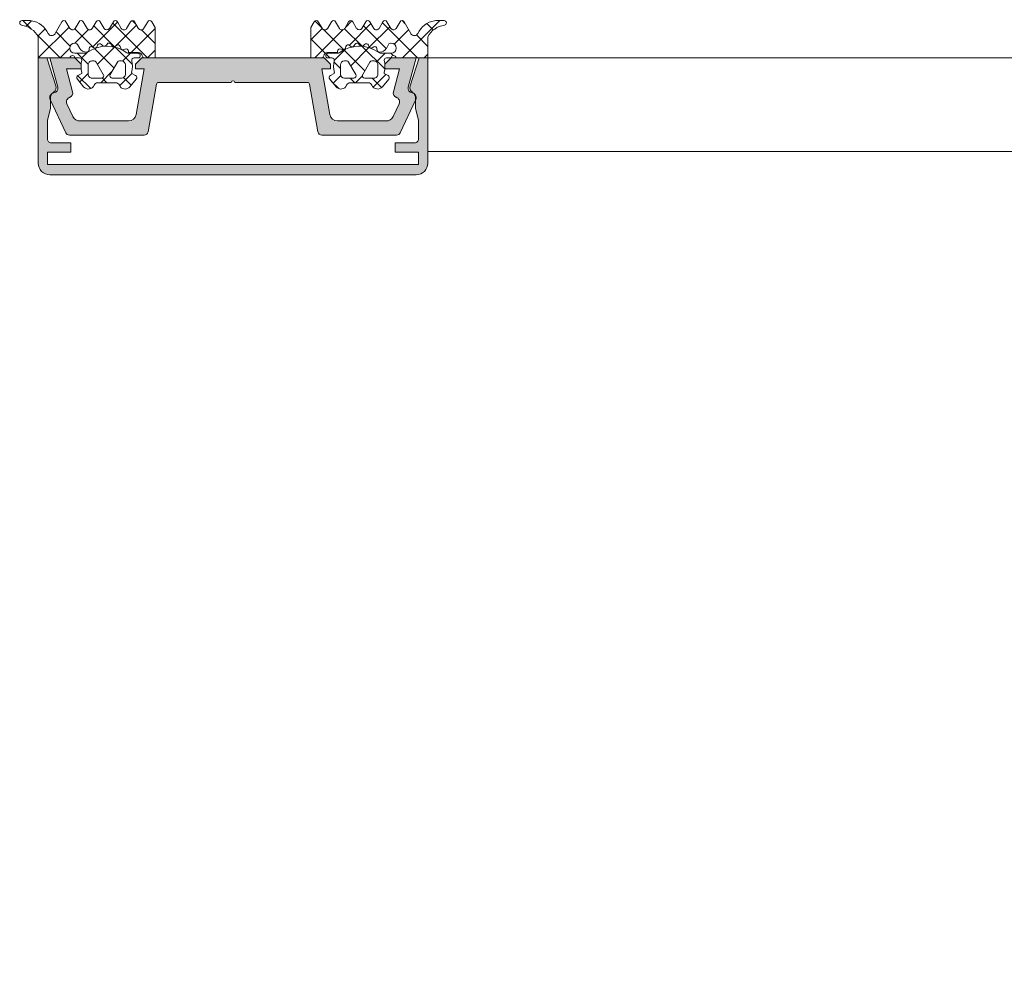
# Model space of a CAD drawing. Header units: millimetres. Extents: x -440702 to -371925, y -30726 to 14201.
# Tile 60 of 256: x -432584 to -432458, y -20181 to -20057. Entities that reach past the tile are written whole.
import ezdxf

# ---------------------------------------------------------------- set-up
doc = ezdxf.new("R2010")
doc.units = ezdxf.units.MM
doc.header["$MEASUREMENT"] = 0
for name, color, linetype, lineweight in [('New_A-13-UKS_Pen_No__250', 7, 'Continuous', 13), ('New_A-13-UKS_Pen_No__7', 7, 'Continuous', 15), ('SA viimistlus_põrand_Pen_No__1', 7, 'Continuous', 13)]:
    doc.layers.add(name, color=color, linetype=linetype, lineweight=lineweight)
doc.dimstyles.new('GENERATED_STYLE__1', dxfattribs={"dimtxt": 0.18, "dimasz": 109.44, "dimexe": 0.18, "dimexo": 0.0625, "dimgap": 0.09, "dimtad": 0, "dimtih": 1, "dimtoh": 1, "dimdec": 4, "dimzin": 0, "dimdsep": 46, "dimcen": 0.09, "dimadec": 0, "dimazin": 0, "dimtfac": 1, "dimtdec": 4, "dimtmove": 0, "dimatfit": 3, "dimldrblk": 'ARROWHEAD_11', "dimfxl": 1, "dimtolj": 1, "dimtzin": 0, "dimarcsym": 0})

# ---------------------------------------------------------------- blocks, each defined once
blk = doc.blocks.new('ARROWHEAD_11')
at = {"color": 0, "linetype": 'Continuous', "lineweight": 0}
blk.add_line((0, 0), (-1, 0), dxfattribs=at)
at = {"color": 0, "linetype": 'Continuous', "lineweight": 0, "const_width": 0.25, "flags": 128}
blk.add_lwpolyline([(-0.125, 0, 1), (0.125, 0, 1)], format="xyb", close=True, dxfattribs=at)

msp = doc.modelspace()

# ---------------------------------------------------------------- hatches: boundary and pattern name
at = {"layer": 'New_A-13-UKS_Pen_No__250', "linetype": 'Continuous', "lineweight": 13}
for points in [[(-432580.64, -20074.2), (-432577.64, -20074.2), (-432577.64, -20073), (-432580.15, -20073), (-432580.22, -20072.99), (-432580.3, -20072.97), (-432580.37, -20072.94), (-432580.44, -20072.9), (-432580.5, -20072.85), (-432580.55, -20072.79), (-432580.59, -20072.72), (-432580.62, -20072.65), (-432580.64, -20072.57), (-432580.64, -20072.5), (-432580.64, -20070.09), (-432580.25, -20068.6), (-432580.25, -20067), (-432580.22, -20066.89), (-432580.17, -20066.78), (-432580.11, -20066.69), (-432580.03, -20066.6), (-432579.93, -20066.53), (-432579.83, -20066.48), (-432579.81, -20066.46), (-432579.79, -20066.45), (-432579.77, -20066.43), (-432579.75, -20066.41), (-432579.73, -20066.39), (-432579.71, -20066.37), (-432579.69, -20066.35), (-432579.68, -20066.33), (-432579.66, -20066.3), (-432579.65, -20066.28), (-432579.63, -20066.26), (-432579.62, -20066.23), (-432579.61, -20066.21), (-432579.6, -20066.18), (-432579.59, -20066.16), (-432579.58, -20066.13), (-432579.57, -20066.1), (-432579.56, -20066.08), (-432579.56, -20066.05), (-432579.55, -20066.02), (-432579.55, -20066), (-432579.55, -20065.97), (-432579.54, -20065.94), (-432579.54, -20065.91), (-432579.54, -20065.89), (-432579.55, -20065.86), (-432579.55, -20065.83), (-432579.55, -20065.8), (-432579.56, -20065.78), (-432579.56, -20065.75), (-432579.57, -20065.72), (-432579.58, -20065.7), (-432580.75, -20062.1), (-432581.84, -20062.1), (-432581.84, -20075.6), (-432581.84, -20075.67), (-432581.84, -20075.74), (-432581.83, -20075.82), (-432581.82, -20075.89), (-432581.8, -20075.96), (-432581.78, -20076.03), (-432581.76, -20076.1), (-432581.73, -20076.17), (-432581.7, -20076.24), (-432581.67, -20076.3), (-432581.63, -20076.37), (-432581.59, -20076.43), (-432581.55, -20076.49), (-432581.5, -20076.55), (-432581.46, -20076.6), (-432581.41, -20076.66), (-432581.35, -20076.71), (-432581.3, -20076.76), (-432581.24, -20076.8), (-432581.18, -20076.84), (-432581.12, -20076.88), (-432581.05, -20076.92), (-432580.99, -20076.95), (-432580.92, -20076.98), (-432580.85, -20077.01), (-432580.78, -20077.03), (-432580.71, -20077.05), (-432580.64, -20077.07), (-432580.57, -20077.08), (-432580.49, -20077.09), (-432580.42, -20077.09), (-432580.35, -20077.1), (-432533.34, -20077.1), (-432533.27, -20077.09), (-432533.2, -20077.09), (-432533.12, -20077.08), (-432533.05, -20077.07), (-432532.98, -20077.05), (-432532.91, -20077.03), (-432532.84, -20077.01), (-432532.77, -20076.98), (-432532.7, -20076.95), (-432532.64, -20076.92), (-432532.57, -20076.88), (-432532.51, -20076.84), (-432532.45, -20076.8), (-432532.39, -20076.76), (-432532.34, -20076.71), (-432532.28, -20076.66), (-432532.23, -20076.6), (-432532.19, -20076.55), (-432532.14, -20076.49), (-432532.1, -20076.43), (-432532.06, -20076.37), (-432532.02, -20076.3), (-432531.99, -20076.24), (-432531.96, -20076.17), (-432531.93, -20076.1), (-432531.91, -20076.03), (-432531.89, -20075.96), (-432531.87, -20075.89), (-432531.86, -20075.82), (-432531.85, -20075.74), (-432531.85, -20075.67), (-432531.85, -20075.6), (-432531.85, -20062.1), (-432532.94, -20062.1), (-432534.11, -20065.7), (-432534.12, -20065.72), (-432534.13, -20065.75), (-432534.13, -20065.78), (-432534.14, -20065.81), (-432534.14, -20065.84), (-432534.15, -20065.87), (-432534.15, -20065.9), (-432534.15, -20065.93), (-432534.15, -20065.96), (-432534.14, -20065.99), (-432534.14, -20066.02), (-432534.13, -20066.05), (-432534.13, -20066.08), (-432534.12, -20066.11), (-432534.11, -20066.14), (-432534.1, -20066.17), (-432534.09, -20066.19), (-432534.08, -20066.22), (-432534.06, -20066.25), (-432534.05, -20066.27), (-432534.03, -20066.3), (-432534.02, -20066.32), (-432534, -20066.35), (-432533.98, -20066.37), (-432533.96, -20066.39), (-432533.94, -20066.41), (-432533.92, -20066.43), (-432533.89, -20066.45), (-432533.87, -20066.47), (-432533.85, -20066.49), (-432533.82, -20066.51), (-432533.8, -20066.52), (-432533.71, -20066.58), (-432533.63, -20066.65), (-432533.57, -20066.73), (-432533.51, -20066.82), (-432533.48, -20066.92), (-432533.45, -20067.02), (-432533.45, -20067.13), (-432533.45, -20068.6), (-432533.05, -20070.09), (-432533.05, -20072.5), (-432533.05, -20072.57), (-432533.07, -20072.65), (-432533.1, -20072.72), (-432533.14, -20072.79), (-432533.19, -20072.85), (-432533.25, -20072.9), (-432533.32, -20072.94), (-432533.39, -20072.97), (-432533.47, -20072.99), (-432533.55, -20073), (-432536.05, -20073), (-432536.05, -20074.2), (-432533.05, -20074.2), (-432533.05, -20075.8), (-432580.64, -20075.8)], [(-432577.15, -20062.1), (-432580.35, -20062.1), (-432579.34, -20065.84), (-432579.33, -20065.87), (-432579.33, -20065.9), (-432579.32, -20065.93), (-432579.32, -20065.97), (-432579.32, -20066), (-432579.32, -20066.03), (-432579.32, -20066.06), (-432579.33, -20066.09), (-432579.33, -20066.12), (-432579.34, -20066.15), (-432579.35, -20066.18), (-432579.36, -20066.21), (-432579.37, -20066.24), (-432579.39, -20066.27), (-432579.4, -20066.3), (-432579.42, -20066.33), (-432579.44, -20066.35), (-432579.46, -20066.38), (-432579.48, -20066.4), (-432579.5, -20066.42), (-432579.52, -20066.44), (-432579.55, -20066.47), (-432579.57, -20066.48), (-432579.6, -20066.5), (-432579.63, -20066.52), (-432579.65, -20066.53), (-432579.68, -20066.55), (-432579.71, -20066.56), (-432579.74, -20066.57), (-432579.77, -20066.58), (-432579.8, -20066.58), (-432579.83, -20066.59), (-432579.93, -20066.61), (-432580.03, -20066.65), (-432580.11, -20066.71), (-432580.19, -20066.78), (-432580.25, -20066.86), (-432580.3, -20066.94), (-432580.33, -20067.04), (-432580.34, -20067.14), (-432580.34, -20067.24), (-432580.32, -20067.34), (-432580.29, -20067.44), (-432578.3, -20071.71), (-432578.26, -20071.78), (-432578.21, -20071.84), (-432578.15, -20071.89), (-432578.08, -20071.94), (-432578, -20071.97), (-432577.92, -20071.99), (-432577.84, -20072), (-432568.23, -20072), (-432568.15, -20071.99), (-432568.06, -20071.97), (-432567.98, -20071.93), (-432567.91, -20071.88), (-432567.85, -20071.82), (-432567.8, -20071.75), (-432567.76, -20071.67), (-432567.74, -20071.58), (-432566.67, -20065.48), (-432566.66, -20065.46), (-432566.65, -20065.43), (-432566.64, -20065.42), (-432566.64, -20065.41), (-432566.63, -20065.4), (-432566.63, -20065.39), (-432566.62, -20065.37), (-432566.61, -20065.36), (-432566.6, -20065.35), (-432566.59, -20065.34), (-432566.58, -20065.33), (-432566.58, -20065.33), (-432566.57, -20065.32), (-432566.56, -20065.31), (-432566.54, -20065.3), (-432566.53, -20065.29), (-432566.52, -20065.29), (-432566.51, -20065.28), (-432566.5, -20065.27), (-432566.48, -20065.26), (-432566.45, -20065.26), (-432566.42, -20065.25), (-432566.4, -20065.25), (-432566.37, -20065.25), (-432557.1, -20065.25), (-432557.09, -20065.23), (-432557.08, -20065.21), (-432557.07, -20065.19), (-432557.06, -20065.17), (-432557.05, -20065.15), (-432557.04, -20065.13), (-432557.02, -20065.12), (-432557.01, -20065.1), (-432556.99, -20065.09), (-432556.97, -20065.08), (-432556.95, -20065.07), (-432556.93, -20065.06), (-432556.91, -20065.05), (-432556.89, -20065.05), (-432556.87, -20065.05), (-432556.85, -20065.05), (-432556.82, -20065.05), (-432556.8, -20065.05), (-432556.78, -20065.05), (-432556.76, -20065.06), (-432556.74, -20065.07), (-432556.72, -20065.08), (-432556.7, -20065.09), (-432556.68, -20065.1), (-432556.67, -20065.12), (-432556.65, -20065.13), (-432556.64, -20065.15), (-432556.63, -20065.17), (-432556.62, -20065.19), (-432556.61, -20065.21), (-432556.6, -20065.23), (-432556.6, -20065.25), (-432547.3, -20065.25), (-432547.28, -20065.25), (-432547.25, -20065.25), (-432547.23, -20065.26), (-432547.2, -20065.27), (-432547.19, -20065.27), (-432547.18, -20065.28), (-432547.17, -20065.29), (-432547.16, -20065.29), (-432547.15, -20065.3), (-432547.13, -20065.31), (-432547.12, -20065.32), (-432547.11, -20065.33), (-432547.11, -20065.33), (-432547.1, -20065.34), (-432547.09, -20065.35), (-432547.08, -20065.36), (-432547.07, -20065.37), (-432547.06, -20065.39), (-432547.06, -20065.4), (-432547.05, -20065.41), (-432547.05, -20065.42), (-432547.04, -20065.44), (-432547.03, -20065.47), (-432547.02, -20065.49), (-432545.95, -20071.58), (-432545.93, -20071.67), (-432545.89, -20071.75), (-432545.84, -20071.82), (-432545.78, -20071.88), (-432545.71, -20071.93), (-432545.63, -20071.97), (-432545.54, -20071.99), (-432545.46, -20072), (-432535.85, -20072), (-432535.77, -20071.99), (-432535.69, -20071.97), (-432535.61, -20071.94), (-432535.54, -20071.89), (-432535.48, -20071.84), (-432535.43, -20071.78), (-432535.39, -20071.71), (-432533.4, -20067.44), (-432533.37, -20067.34), (-432533.35, -20067.24), (-432533.35, -20067.14), (-432533.36, -20067.04), (-432533.39, -20066.94), (-432533.44, -20066.86), (-432533.5, -20066.78), (-432533.58, -20066.71), (-432533.67, -20066.65), (-432533.76, -20066.61), (-432533.86, -20066.59), (-432533.89, -20066.58), (-432533.92, -20066.58), (-432533.95, -20066.57), (-432533.98, -20066.56), (-432534.01, -20066.55), (-432534.04, -20066.53), (-432534.06, -20066.52), (-432534.09, -20066.5), (-432534.12, -20066.48), (-432534.14, -20066.47), (-432534.17, -20066.44), (-432534.19, -20066.42), (-432534.21, -20066.4), (-432534.23, -20066.38), (-432534.25, -20066.35), (-432534.27, -20066.33), (-432534.29, -20066.3), (-432534.3, -20066.27), (-432534.32, -20066.24), (-432534.33, -20066.21), (-432534.34, -20066.18), (-432534.35, -20066.15), (-432534.36, -20066.12), (-432534.36, -20066.09), (-432534.37, -20066.06), (-432534.37, -20066.03), (-432534.37, -20066), (-432534.37, -20065.97), (-432534.37, -20065.93), (-432534.36, -20065.9), (-432534.36, -20065.87), (-432534.35, -20065.84), (-432533.35, -20062.1), (-432536.55, -20062.1), (-432537.35, -20062.9), (-432537.35, -20063.5), (-432535.48, -20063.5), (-432536.27, -20066.44), (-432536.29, -20066.54), (-432536.29, -20066.64), (-432536.27, -20066.74), (-432536.24, -20066.83), (-432536.19, -20066.92), (-432536.13, -20067), (-432536.06, -20067.07), (-432535.97, -20067.12), (-432535.88, -20067.16), (-432535.85, -20067.18), (-432535.82, -20067.19), (-432535.8, -20067.2), (-432535.77, -20067.22), (-432535.74, -20067.23), (-432535.72, -20067.25), (-432535.69, -20067.27), (-432535.67, -20067.29), (-432535.65, -20067.31), (-432535.62, -20067.34), (-432535.6, -20067.36), (-432535.59, -20067.39), (-432535.57, -20067.41), (-432535.55, -20067.44), (-432535.54, -20067.47), (-432535.52, -20067.5), (-432535.51, -20067.53), (-432535.5, -20067.56), (-432535.49, -20067.59), (-432535.49, -20067.62), (-432535.48, -20067.65), (-432535.48, -20067.68), (-432535.48, -20067.71), (-432535.48, -20067.74), (-432535.48, -20067.77), (-432535.48, -20067.8), (-432535.49, -20067.84), (-432535.49, -20067.87), (-432535.5, -20067.9), (-432535.51, -20067.93), (-432535.52, -20067.96), (-432535.53, -20067.99), (-432536.29, -20069.62), (-432536.31, -20069.65), (-432536.33, -20069.68), (-432536.34, -20069.71), (-432536.36, -20069.74), (-432536.38, -20069.77), (-432536.4, -20069.8), (-432536.43, -20069.83), (-432536.45, -20069.86), (-432536.47, -20069.88), (-432536.5, -20069.91), (-432536.52, -20069.93), (-432536.55, -20069.96), (-432536.58, -20069.98), (-432536.61, -20070), (-432536.63, -20070.02), (-432536.66, -20070.04), (-432536.69, -20070.06), (-432536.72, -20070.08), (-432536.76, -20070.09), (-432536.79, -20070.11), (-432536.82, -20070.12), (-432536.85, -20070.13), (-432536.89, -20070.15), (-432536.92, -20070.16), (-432536.96, -20070.17), (-432536.99, -20070.17), (-432537.02, -20070.18), (-432537.06, -20070.19), (-432537.09, -20070.19), (-432537.13, -20070.19), (-432537.17, -20070.2), (-432537.2, -20070.2), (-432543.42, -20070.2), (-432543.47, -20070.2), (-432543.51, -20070.19), (-432543.56, -20070.19), (-432543.6, -20070.18), (-432543.64, -20070.17), (-432543.68, -20070.16), (-432543.73, -20070.15), (-432543.77, -20070.14), (-432543.81, -20070.12), (-432543.85, -20070.1), (-432543.89, -20070.08), (-432543.92, -20070.06), (-432543.96, -20070.04), (-432544, -20070.02), (-432544.03, -20069.99), (-432544.07, -20069.96), (-432544.1, -20069.93), (-432544.13, -20069.9), (-432544.16, -20069.87), (-432544.19, -20069.84), (-432544.22, -20069.81), (-432544.24, -20069.77), (-432544.27, -20069.73), (-432544.29, -20069.7), (-432544.31, -20069.66), (-432544.33, -20069.62), (-432544.35, -20069.58), (-432544.36, -20069.54), (-432544.38, -20069.5), (-432544.39, -20069.46), (-432544.4, -20069.41), (-432544.41, -20069.37), (-432545.45, -20063.5), (-432544.35, -20063.5), (-432544.35, -20062.9), (-432545.15, -20062.1), (-432568.55, -20062.1), (-432569.35, -20062.9), (-432569.35, -20063.5), (-432568.25, -20063.5), (-432569.28, -20069.37), (-432569.29, -20069.41), (-432569.3, -20069.46), (-432569.31, -20069.5), (-432569.33, -20069.54), (-432569.34, -20069.58), (-432569.36, -20069.62), (-432569.38, -20069.66), (-432569.4, -20069.7), (-432569.42, -20069.73), (-432569.45, -20069.77), (-432569.47, -20069.81), (-432569.5, -20069.84), (-432569.53, -20069.87), (-432569.56, -20069.9), (-432569.59, -20069.93), (-432569.62, -20069.96), (-432569.66, -20069.99), (-432569.69, -20070.02), (-432569.73, -20070.04), (-432569.77, -20070.06), (-432569.8, -20070.08), (-432569.84, -20070.1), (-432569.88, -20070.12), (-432569.92, -20070.14), (-432569.96, -20070.15), (-432570.01, -20070.16), (-432570.05, -20070.17), (-432570.09, -20070.18), (-432570.13, -20070.19), (-432570.18, -20070.19), (-432570.22, -20070.2), (-432570.27, -20070.2), (-432576.49, -20070.2), (-432576.52, -20070.2), (-432576.56, -20070.19), (-432576.6, -20070.19), (-432576.63, -20070.19), (-432576.67, -20070.18), (-432576.7, -20070.17), (-432576.73, -20070.17), (-432576.77, -20070.16), (-432576.8, -20070.15), (-432576.84, -20070.13), (-432576.87, -20070.12), (-432576.9, -20070.11), (-432576.93, -20070.09), (-432576.97, -20070.08), (-432577, -20070.06), (-432577.03, -20070.04), (-432577.06, -20070.02), (-432577.08, -20070), (-432577.11, -20069.98), (-432577.14, -20069.96), (-432577.17, -20069.93), (-432577.19, -20069.91), (-432577.22, -20069.88), (-432577.24, -20069.86), (-432577.26, -20069.83), (-432577.29, -20069.8), (-432577.31, -20069.77), (-432577.33, -20069.74), (-432577.35, -20069.71), (-432577.36, -20069.68), (-432577.38, -20069.65), (-432577.4, -20069.62), (-432578.16, -20067.99), (-432578.17, -20067.96), (-432578.18, -20067.93), (-432578.19, -20067.9), (-432578.2, -20067.87), (-432578.2, -20067.84), (-432578.21, -20067.8), (-432578.21, -20067.77), (-432578.21, -20067.74), (-432578.21, -20067.71), (-432578.21, -20067.68), (-432578.21, -20067.65), (-432578.2, -20067.62), (-432578.2, -20067.59), (-432578.19, -20067.56), (-432578.18, -20067.53), (-432578.17, -20067.5), (-432578.15, -20067.47), (-432578.14, -20067.44), (-432578.12, -20067.41), (-432578.1, -20067.39), (-432578.09, -20067.36), (-432578.07, -20067.34), (-432578.04, -20067.31), (-432578.02, -20067.29), (-432578, -20067.27), (-432577.97, -20067.25), (-432577.95, -20067.23), (-432577.92, -20067.22), (-432577.89, -20067.2), (-432577.87, -20067.19), (-432577.84, -20067.18), (-432577.81, -20067.16), (-432577.72, -20067.12), (-432577.63, -20067.07), (-432577.56, -20067), (-432577.5, -20066.92), (-432577.45, -20066.83), (-432577.42, -20066.74), (-432577.4, -20066.64), (-432577.4, -20066.54), (-432577.42, -20066.44), (-432578.21, -20063.5), (-432576.35, -20063.5), (-432576.35, -20062.9)]]:
    msp.add_hatch(color=7, dxfattribs=at).paths.add_polyline_path(points)

# ---------------------------------------------------------------- linework, layer by layer
at = {"layer": 'New_A-13-UKS_Pen_No__250', "color": 7, "linetype": 'Continuous', "lineweight": 13}
for p, q in [((-432582.76, -20058.37), (-432583.83, -20057.31)), ((-432582.7, -20057.34), (-432583.4, -20058.04)), ((-432571.65, -20057.52), (-432574.86, -20060.72)), ((-432574.33, -20057.38), (-432574.38, -20057.44)), ((-432567.81, -20062.1), (-432572.29, -20057.62)), ((-432569.27, -20057.83), (-432569.78, -20057.32)), ((-432546.33, -20057.36), (-432545.44, -20058.26)), ((-432542.43, -20058.19), (-432541.6, -20057.36)), ((-432541.91, -20060.48), (-432539.15, -20057.71)), ((-432537.68, -20057.59), (-432533.18, -20062.1)), ((-432535.15, -20057.32), (-432534.75, -20057.72)), ((-432535.11, -20062.1), (-432530.32, -20057.31)), ((-432531.97, -20057.69), (-432531.13, -20058.53)), ((-432579.04, -20062.1), (-432582.02, -20059.12)), ((-432580.93, -20058.37), (-432581.89, -20059.33)), ((-432577.88, -20058.14), (-432581.84, -20062.1)), ((-432577.74, -20060.59), (-432579.55, -20058.78)), ((-432574.71, -20060.81), (-432577.15, -20058.38)), ((-432575.4, -20058.46), (-432577.14, -20060.2)), ((-432572.04, -20060.67), (-432574.71, -20058)), ((-432569.23, -20057.9), (-432571.98, -20060.65)), ((-432566.84, -20058.32), (-432569.92, -20061.4)), ((-432566.84, -20060.26), (-432568.6, -20058.51)), ((-432546.85, -20059.8), (-432545.39, -20058.34)), ((-432546.33, -20062.1), (-432542.72, -20058.48)), ((-432545.22, -20058.47), (-432542.63, -20061.06)), ((-432542.53, -20058.36), (-432540.29, -20060.6)), ((-432540.1, -20057.98), (-432537.18, -20060.9)), ((-432539.36, -20060.74), (-432536.72, -20058.1)), ((-432536.15, -20060.33), (-432534.31, -20058.49)), ((-432533.31, -20059.16), (-432531.85, -20060.62)), ((-432546.85, -20059.66), (-432545, -20061.5)), ((-432577.79, -20060.85), (-432579.04, -20062.1)), ((-432575.43, -20062.89), (-432576.83, -20061.5)), ((-432575.47, -20061.33), (-432576.33, -20062.19)), ((-432572.12, -20063.4), (-432574.62, -20060.9)), ((-432572.05, -20060.72), (-432574.25, -20062.92)), ((-432569.75, -20062.96), (-432571.98, -20060.74)), ((-432570.02, -20061.5), (-432571.03, -20062.51)), ((-432566.84, -20061.13), (-432567.81, -20062.1)), ((-432544.88, -20061.62), (-432544.41, -20062.1)), ((-432543.86, -20062.42), (-432542.41, -20060.97)), ((-432542.62, -20061.07), (-432539.93, -20063.77)), ((-432541.74, -20063.11), (-432539.41, -20060.78)), ((-432540.27, -20060.62), (-432537.36, -20063.52)), ((-432538.43, -20062.61), (-432537.32, -20061.5)), ((-432536.59, -20061.5), (-432536.28, -20061.8)), ((-432532.3, -20062.1), (-432531.85, -20061.64)), ((-432543.89, -20062.61), (-432543.05, -20063.46)), ((-432496.95, -20062.1), (-432531.85, -20062.1)), ((-432496.95, -20062.1), (-431624.85, -20062.1)), ((-432575.44, -20064.12), (-432576.52, -20065.19)), ((-432572.38, -20063.86), (-432573.82, -20065.3)), ((-432569.82, -20064.11), (-432571.4, -20065.68)), ((-432575.1, -20066.04), (-432576.75, -20064.39)), ((-432573.03, -20065.3), (-432573.65, -20064.68)), ((-432569.91, -20065.61), (-432570.89, -20064.63)), ((-432544.19, -20065.12), (-432543.26, -20066.05)), ((-432543.99, -20065.36), (-432543.01, -20064.38)), ((-432541.8, -20064.7), (-432541.21, -20065.3)), ((-432541.12, -20065.3), (-432540.24, -20064.42)), ((-432539, -20064.7), (-432537.78, -20065.91)), ((-432538.87, -20065.85), (-432537.23, -20064.22)), ((-432496.95, -20074.1), (-432531.85, -20074.1)), ((-432496.95, -20074.1), (-431624.85, -20074.1))]:
    msp.add_line(p, q, dxfattribs=at)
at = {"layer": 'New_A-13-UKS_Pen_No__7', "color": 7, "linetype": 'Continuous', "lineweight": 15}
for p, q in [((-432583.92, -20057.31), (-432583.03, -20057.31)), ((-432579.67, -20058.99), (-432578.8, -20057.47)), ((-432578.28, -20057.47), (-432577.78, -20058.32)), ((-432577.09, -20058.32), (-432576.6, -20057.47)), ((-432576.08, -20057.47), (-432575.58, -20058.32)), ((-432574.9, -20058.32), (-432574.4, -20057.47)), ((-432573.88, -20057.47), (-432573.39, -20058.33)), ((-432572.7, -20058.32), (-432572.2, -20057.47)), ((-432571.68, -20057.47), (-432571.18, -20058.33)), ((-432570.5, -20058.32), (-432570, -20057.47)), ((-432569.48, -20057.47), (-432569.01, -20058.28)), ((-432568.27, -20058.29), (-432567.79, -20057.46)), ((-432567.27, -20057.46), (-432566.84, -20058.2)), ((-432546.42, -20057.46), (-432546.85, -20058.2)), ((-432545.42, -20058.29), (-432545.9, -20057.46)), ((-432544.21, -20057.47), (-432544.68, -20058.28)), ((-432543.19, -20058.32), (-432543.69, -20057.47)), ((-432542.01, -20057.47), (-432542.51, -20058.33)), ((-432540.99, -20058.32), (-432541.49, -20057.47)), ((-432539.81, -20057.47), (-432540.3, -20058.33)), ((-432538.79, -20058.32), (-432539.29, -20057.47)), ((-432537.61, -20057.47), (-432538.11, -20058.32)), ((-432536.6, -20058.32), (-432537.09, -20057.47)), ((-432535.41, -20057.47), (-432535.91, -20058.32)), ((-432534.02, -20058.99), (-432534.89, -20057.47)), ((-432529.77, -20057.31), (-432530.66, -20057.31)), ((-432566.84, -20058.2), (-432566.84, -20062.1)), ((-432546.85, -20058.2), (-432546.85, -20062.1)), ((-432581.84, -20062.1), (-432581.84, -20059.41)), ((-432576.52, -20060.88), (-432576.8, -20060.4)), ((-432573.58, -20060.51), (-432573.72, -20060.37)), ((-432573.01, -20060.34), (-432573.09, -20060.46)), ((-432572.4, -20060.53), (-432572.5, -20060.35)), ((-432541.29, -20060.53), (-432541.19, -20060.35)), ((-432540.68, -20060.34), (-432540.6, -20060.46)), ((-432540.11, -20060.51), (-432539.97, -20060.37)), ((-432537.17, -20060.88), (-432536.89, -20060.4)), ((-432531.85, -20062.1), (-432531.85, -20059.41)), ((-432577.15, -20061.5), (-432575.86, -20061.5)), ((-432575.32, -20060.92), (-432575.32, -20061.06)), ((-432574.72, -20060.8), (-432574.91, -20060.7)), ((-432574.22, -20060.49), (-432574.26, -20060.63)), ((-432571.81, -20060.51), (-432571.92, -20060.6)), ((-432571.26, -20060.85), (-432571.32, -20060.65)), ((-432570.7, -20060.97), (-432570.84, -20061.04)), ((-432570.29, -20061.5), (-432569.07, -20061.5)), ((-432570.26, -20061.4), (-432570.26, -20061.24)), ((-432568.99, -20061.4), (-432570.26, -20061.4)), ((-432544.7, -20061.4), (-432543.43, -20061.4)), ((-432543.4, -20061.5), (-432544.62, -20061.5)), ((-432543.43, -20061.4), (-432543.43, -20061.24)), ((-432542.99, -20060.97), (-432542.85, -20061.04)), ((-432542.43, -20060.85), (-432542.37, -20060.65)), ((-432541.88, -20060.51), (-432541.77, -20060.6)), ((-432539.47, -20060.49), (-432539.43, -20060.63)), ((-432538.97, -20060.8), (-432538.78, -20060.7)), ((-432538.38, -20060.92), (-432538.37, -20061.06)), ((-432536.55, -20061.5), (-432537.83, -20061.5)), ((-432577.75, -20062.1), (-432581.84, -20062.1)), ((-432580.75, -20062.1), (-432581.84, -20062.1)), ((-432581.84, -20062.1), (-432581.84, -20075.6)), ((-432579.58, -20065.7), (-432580.75, -20062.1)), ((-432577.15, -20062.1), (-432580.35, -20062.1)), ((-432580.35, -20062.1), (-432579.34, -20065.84)), ((-432576.35, -20062.9), (-432577.15, -20062.1)), ((-432576.54, -20062.1), (-432577.15, -20062.1)), ((-432576.35, -20063.5), (-432576.35, -20062.9)), ((-432574.67, -20062.5), (-432574.94, -20062.5)), ((-432573.49, -20064.25), (-432574.41, -20062.65)), ((-432571.68, -20062.65), (-432572.6, -20064.25)), ((-432571.15, -20062.5), (-432571.42, -20062.5)), ((-432568.89, -20062.1), (-432569.54, -20062.1)), ((-432568.55, -20062.1), (-432569.35, -20062.9)), ((-432569.35, -20062.9), (-432569.35, -20063.5)), ((-432545.15, -20062.1), (-432568.55, -20062.1)), ((-432566.84, -20062.1), (-432568.2, -20062.1)), ((-432546.85, -20062.1), (-432545.49, -20062.1)), ((-432544.35, -20062.9), (-432545.15, -20062.1)), ((-432544.8, -20062.1), (-432544.15, -20062.1)), ((-432544.35, -20063.5), (-432544.35, -20062.9)), ((-432542.55, -20062.5), (-432542.27, -20062.5)), ((-432542.01, -20062.65), (-432541.09, -20064.25)), ((-432540.2, -20064.25), (-432539.28, -20062.65)), ((-432539.02, -20062.5), (-432538.75, -20062.5)), ((-432536.55, -20062.1), (-432537.35, -20062.9)), ((-432537.35, -20062.9), (-432537.35, -20063.5)), ((-432537.15, -20062.1), (-432536.55, -20062.1)), ((-432533.35, -20062.1), (-432536.55, -20062.1)), ((-432535.95, -20062.1), (-432531.85, -20062.1)), ((-432534.35, -20065.84), (-432533.35, -20062.1)), ((-432532.94, -20062.1), (-432534.11, -20065.7)), ((-432531.85, -20062.1), (-432532.94, -20062.1)), ((-432531.85, -20075.6), (-432531.85, -20062.1)), ((-432577.42, -20066.44), (-432578.21, -20063.5)), ((-432578.21, -20063.5), (-432576.35, -20063.5)), ((-432576.74, -20064.38), (-432576.24, -20064.1)), ((-432576.24, -20064.1), (-432576.24, -20063.97)), ((-432575.44, -20063), (-432575.44, -20064.2)), ((-432570.64, -20064.2), (-432570.64, -20063)), ((-432569.84, -20063.97), (-432569.84, -20064.1)), ((-432569.84, -20064.1), (-432569.35, -20064.38)), ((-432569.35, -20063.5), (-432568.25, -20063.5)), ((-432568.25, -20063.5), (-432569.28, -20069.37)), ((-432544.41, -20069.37), (-432545.45, -20063.5)), ((-432545.45, -20063.5), (-432544.35, -20063.5)), ((-432543.85, -20064.1), (-432544.35, -20064.38)), ((-432543.85, -20063.97), (-432543.85, -20064.1)), ((-432543.05, -20064.2), (-432543.05, -20063)), ((-432538.25, -20063), (-432538.25, -20064.2)), ((-432537.45, -20064.1), (-432537.45, -20063.97)), ((-432536.95, -20064.38), (-432537.45, -20064.1)), ((-432537.35, -20063.5), (-432535.48, -20063.5)), ((-432535.48, -20063.5), (-432536.27, -20066.44)), ((-432576.01, -20065.81), (-432576.82, -20064.84)), ((-432574.94, -20064.7), (-432573.74, -20064.7)), ((-432571.89, -20065.3), (-432574.2, -20065.3)), ((-432572.34, -20064.7), (-432571.15, -20064.7)), ((-432569.27, -20064.84), (-432570.08, -20065.81)), ((-432566.37, -20065.25), (-432557.1, -20065.25)), ((-432556.6, -20065.25), (-432547.32, -20065.25)), ((-432544.42, -20064.84), (-432543.61, -20065.81)), ((-432541.35, -20064.7), (-432542.55, -20064.7)), ((-432541.8, -20065.3), (-432539.49, -20065.3)), ((-432538.75, -20064.7), (-432539.95, -20064.7)), ((-432537.68, -20065.81), (-432536.87, -20064.84)), ((-432567.74, -20071.58), (-432566.67, -20065.49)), ((-432547.02, -20065.49), (-432545.95, -20071.58)), ((-432580.29, -20067.44), (-432578.3, -20071.71)), ((-432580.25, -20068.6), (-432580.25, -20067)), ((-432577.4, -20069.62), (-432578.16, -20067.99)), ((-432535.53, -20067.99), (-432536.29, -20069.62)), ((-432535.39, -20071.71), (-432533.4, -20067.44)), ((-432533.45, -20067.13), (-432533.45, -20068.6)), ((-432580.64, -20070.09), (-432580.25, -20068.6)), ((-432533.45, -20068.6), (-432533.05, -20070.09)), ((-432580.64, -20072.5), (-432580.64, -20070.09)), ((-432570.27, -20070.2), (-432576.49, -20070.2)), ((-432537.2, -20070.2), (-432543.42, -20070.2)), ((-432533.05, -20070.09), (-432533.05, -20072.5)), ((-432577.64, -20073), (-432580.15, -20073)), ((-432577.84, -20072), (-432568.23, -20072)), ((-432577.64, -20074.2), (-432577.64, -20073)), ((-432545.46, -20072), (-432535.85, -20072)), ((-432533.55, -20073), (-432536.05, -20073)), ((-432536.05, -20073), (-432536.05, -20074.2)), ((-432580.64, -20075.8), (-432580.64, -20074.2)), ((-432580.64, -20074.2), (-432577.64, -20074.2)), ((-432536.05, -20074.2), (-432533.05, -20074.2)), ((-432533.05, -20074.2), (-432533.05, -20075.8)), ((-432533.05, -20075.8), (-432580.64, -20075.8)), ((-432580.35, -20077.1), (-432533.34, -20077.1))]:
    msp.add_line(p, q, dxfattribs=at)
for centre, radius, start, end in [((-432583.92, -20057.61), 0.3, 89.9022, 261.6433), ((-432583.04, -20059.31), 2, 80.4545, 89.9022), ((-432583.19, -20060.21), 2.91, 25.3637, 80.4545), ((-432578.54, -20057.62), 0.3, 30.7154, 150.1649), ((-432576.34, -20057.62), 0.3, 30.5887, 149.5346), ((-432574.14, -20057.62), 0.3, 30.1448, 149.5346), ((-432571.94, -20057.62), 0.3, 30.3449, 149.5346), ((-432569.74, -20057.62), 0.3, 30.3446, 149.7685), ((-432567.53, -20057.61), 0.3, 29.7965, 150.132), ((-432546.16, -20057.61), 0.3, 29.868, 150.2035), ((-432543.95, -20057.62), 0.3, 30.2315, 149.6554), ((-432541.75, -20057.62), 0.3, 30.4654, 149.6551), ((-432539.55, -20057.62), 0.3, 30.4654, 149.8552), ((-432537.35, -20057.62), 0.3, 30.4654, 149.4113), ((-432535.15, -20057.62), 0.3, 29.8351, 149.2846), ((-432530.5, -20060.21), 2.91, 99.5455, 154.6363), ((-432530.65, -20059.31), 2, 90.0978, 99.5455), ((-432529.77, -20057.61), 0.3, 278.3567, 90.0978), ((-432584.38, -20060.73), 2.86, 27.5921, 81.6433), ((-432580.11, -20058.75), 0.5, 205.3637, 330.1649), ((-432577.44, -20058.08), 0.417, 215.132, 324.868), ((-432575.24, -20058.08), 0.415, 215.012, 324.988), ((-432573.05, -20058.06), 0.43, 217.8436, 323.8234), ((-432570.84, -20058.08), 0.419, 215.4665, 324.6999), ((-432568.64, -20058.09), 0.416, 206.9541, 331.568), ((-432545.05, -20058.09), 0.416, 208.432, 333.0459), ((-432542.85, -20058.08), 0.419, 215.3001, 324.5335), ((-432540.64, -20058.06), 0.43, 216.1766, 322.1564), ((-432538.45, -20058.08), 0.415, 215.012, 324.988), ((-432536.25, -20058.08), 0.417, 215.132, 324.868), ((-432533.58, -20058.75), 0.5, 209.8351, 334.6363), ((-432529.31, -20060.73), 2.86, 98.3567, 152.4079), ((-432577.15, -20060.85), 0.65, 90, 270), ((-432577.15, -20060.6), 0.4, 29.9937, 90), ((-432573.93, -20060.58), 0.3, 45.0005, 162.0009), ((-432572.76, -20060.5), 0.3, 30.0003, 146.9985), ((-432540.93, -20060.5), 0.3, 33.0015, 149.9997), ((-432539.76, -20060.58), 0.3, 17.9991, 134.9995), ((-432536.55, -20060.6), 0.4, 90, 150.0063), ((-432536.55, -20060.85), 0.65, 270, 90), ((-432575.65, -20060.38), 1, 210.0023, 269.1728), ((-432575.86, -20061), 0.5, 270, 305.0779), ((-432575.66, -20061.04), 0.339, 269.1783, 356.9975), ((-432573.04, -20065.01), 4.4, 54.1588, 125.0779), ((-432575.04, -20060.93), 0.272, 60.011, 176.9853), ((-432574.56, -20060.53), 0.316, 240.007, 341.9967), ((-432573.36, -20060.29), 0.316, 224.991, 327.0104), ((-432572.13, -20060.37), 0.316, 210.0026, 311.9974), ((-432571.61, -20060.73), 0.3, 14.9955, 132.0028), ((-432570.97, -20060.78), 0.3, 195.0015, 296.9968), ((-432570.57, -20061.24), 0.3, 0.0112, 116.991), ((-432570.29, -20061.2), 0.3, 234.1588, 270), ((-432569.07, -20061.83), 0.33, 305.0901, 90), ((-432568.99, -20061.9), 0.5, 7.1737, 90.0088), ((-432544.7, -20061.9), 0.5, 89.9912, 172.8263), ((-432544.62, -20061.83), 0.33, 90, 234.9099), ((-432543.13, -20061.24), 0.3, 63.009, 179.9888), ((-432543.4, -20061.2), 0.3, 270, 305.8412), ((-432540.65, -20065.01), 4.4, 54.9221, 125.8412), ((-432542.72, -20060.78), 0.3, 243.0032, 344.9985), ((-432542.08, -20060.73), 0.3, 47.9972, 165.0045), ((-432541.56, -20060.37), 0.316, 228.0026, 329.9974), ((-432540.33, -20060.29), 0.316, 212.9896, 315.009), ((-432539.13, -20060.53), 0.316, 198.0033, 299.993), ((-432538.65, -20060.93), 0.272, 3.0147, 119.989), ((-432538.03, -20061.04), 0.339, 183.0025, 270.8217), ((-432537.83, -20061), 0.5, 234.9221, 270), ((-432538.04, -20060.38), 1, 270.8272, 329.9977), ((-432577.45, -20062.1), 0.3, 0, 180), ((-432576.55, -20062.4), 0.3, 0.0185, 89.0948), ((-432573.21, -20063.18), 3.14, 165.4979, 194.5021), ((-432574.94, -20063), 0.5, 89.9897, 180.0103), ((-432574.67, -20062.8), 0.3, 29.9936, 90.0121), ((-432571.42, -20062.8), 0.3, 89.9893, 150.005), ((-432571.15, -20063), 0.5, 0.009, 89.991), ((-432569.54, -20062.4), 0.3, 90, 193.1975), ((-432572.89, -20063.18), 3.14, 345.517, 13.1975), ((-432568.2, -20061.8), 0.3, 187.1885, 269.997), ((-432545.49, -20061.8), 0.3, 270.003, 352.8115), ((-432544.15, -20062.4), 0.3, 346.8025, 90), ((-432540.8, -20063.18), 3.14, 166.8025, 194.483), ((-432542.55, -20063), 0.5, 90.009, 179.991), ((-432542.27, -20062.8), 0.3, 29.995, 90.0107), ((-432539.02, -20062.8), 0.3, 89.9879, 150.0064), ((-432538.75, -20063), 0.5, 359.9897, 90.0103), ((-432537.14, -20062.4), 0.3, 90.9052, 179.9815), ((-432540.49, -20063.18), 3.14, 345.4979, 14.5021), ((-432536.25, -20062.1), 0.3, 0, 180), ((-432574.94, -20064.2), 0.5, 179.9899, 270.0101), ((-432571.15, -20064.2), 0.5, 270.0092, 359.9908), ((-432542.55, -20064.2), 0.5, 180.0092, 269.9908), ((-432538.75, -20064.2), 0.5, 269.9899, 0.0101), ((-432576.59, -20064.64), 0.3, 120.0049, 219.9897), ((-432574.2, -20065.8), 0.5, 90.0003, 157.3776), ((-432573.74, -20064.4), 0.3, 269.9936, 30.0024), ((-432572.34, -20064.4), 0.3, 150.0027, 270.0013), ((-432571.89, -20065.8), 0.5, 22.6209, 90.0012), ((-432569.49, -20064.64), 0.3, 319.9887, 60.0017), ((-432566.37, -20065.55), 0.3, 90, 170), ((-432556.85, -20065.3), 0.256, 12.6804, 167.3196), ((-432547.32, -20065.55), 0.3, 10, 90), ((-432544.2, -20064.64), 0.3, 119.9983, 220.0113), ((-432541.8, -20065.8), 0.5, 89.9988, 157.3791), ((-432541.35, -20064.4), 0.3, 269.9987, 29.9973), ((-432539.95, -20064.4), 0.3, 149.9976, 270.0064), ((-432539.49, -20065.8), 0.5, 22.6224, 89.9997), ((-432537.1, -20064.64), 0.3, 320.0103, 59.9951), ((-432579.75, -20067.18), 0.6, 98.4417, 205), ((-432579.57, -20067.11), 0.681, 112.3785, 170.9198), ((-432580.25, -20065.91), 0.702, 306.0632, 18.0774), ((-432579.92, -20066), 0.6, 278.4417, 15), ((-432578, -20066.6), 0.6, 288.8192, 15), ((-432575.4, -20065.3), 0.8, 219.9967, 337.3844), ((-432570.69, -20065.3), 0.8, 202.6228, 319.9969), ((-432543, -20065.3), 0.8, 220.0031, 337.3772), ((-432538.29, -20065.3), 0.8, 202.6156, 320.0033), ((-432535.69, -20066.6), 0.6, 165, 251.1808), ((-432533.77, -20066), 0.6, 165, 261.5583), ((-432533.45, -20065.91), 0.702, 161.9229, 240.0364), ((-432533.95, -20067.18), 0.6, 335, 81.5583), ((-432534.15, -20067.13), 0.7, 0, 60.0364), ((-432577.61, -20067.73), 0.6, 108.8192, 205), ((-432536.08, -20067.73), 0.6, 335, 71.1808), ((-432576.49, -20069.2), 1, 205, 270), ((-432570.27, -20069.2), 1, 270, 350), ((-432543.42, -20069.2), 1, 190, 270), ((-432537.2, -20069.2), 1, 270, 335), ((-432577.84, -20071.5), 0.5, 205, 270), ((-432568.23, -20071.5), 0.5, 270, 350), ((-432545.46, -20071.5), 0.5, 190, 270), ((-432535.85, -20071.5), 0.5, 270, 335), ((-432580.15, -20072.5), 0.5, 179.996, 270.0041), ((-432533.54, -20072.5), 0.499, 269.9345, 359.9508), ((-432580.34, -20075.6), 1.5, 180.0502, 269.9499), ((-432533.35, -20075.6), 1.5, 270.05, 359.95)]:
    msp.add_arc(centre, radius, start, end, dxfattribs=at)

# ---------------------------------------------------------------- leaders
at = {"layer": 'SA viimistlus_põrand_Pen_No__1', "color": 7, "linetype": 'Continuous', "lineweight": 13, "annotation_type": 0, "has_hookline": 1, "hookline_direction": 0, "text_width": 2209.8}
msp.add_leader([(-432476.21, -19349.51), (-430207.89, -20181.37), (-429127.98, -20181.37)], dimstyle='GENERATED_STYLE__1', dxfattribs=at)

doc.saveas('drawing.dxf')
